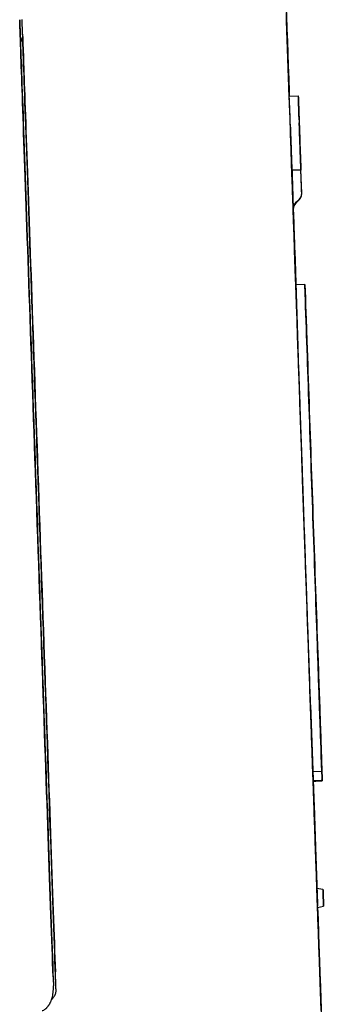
# Model space of a CAD drawing. Header units: millimetres. Extents: x 8 to 738, y 5 to 761.
# Tile 34 of 77: x 186 to 198, y 513 to 554. Entities that reach past the tile are written whole.
import ezdxf

# ---------------------------------------------------------------- set-up
doc = ezdxf.new("R2010")
doc.units = ezdxf.units.MM

msp = doc.modelspace()

# ---------------------------------------------------------------- linework, layer by layer
at = {"color": 7, "linetype": 'Continuous', "lineweight": 30}
for p, q in [((196.956, 551.219), (194.239, 629.024)), ((196.946, 551.218), (197.321, 551.225)), ((196.991, 549.92), (196.991, 549.92)), ((196.994, 549.848), (196.994, 549.85)), ((196.999, 549.705), (197.01, 549.39)), ((197.379, 549.58), (197.385, 549.403)), ((197.046, 548.358), (197.092, 547.039)), ((197.053, 548.149), (197.428, 548.156)), ((197.053, 548.149), (197.11, 546.518)), ((197.462, 547.175), (197.428, 548.156)), ((197.463, 547.161), (197.429, 548.141)), ((197.069, 547.707), (197.068, 547.707)), ((197.127, 546.044), (197.076, 547.485)), ((197.462, 547.175), (197.458, 547.3)), ((197.463, 547.161), (197.459, 547.286)), ((197.107, 546.617), (197.11, 546.518)), ((197.11, 546.52), (197.111, 546.505)), ((197.128, 546.027), (197.111, 546.509)), ((197.23, 543.369), (197.118, 546.594)), ((197.124, 546.132), (197.176, 544.629)), ((197.125, 546.111), (197.177, 544.611)), ((197.162, 545.043), (197.161, 545.043)), ((197.163, 545.021), (197.163, 545.021)), ((197.169, 544.828), (197.171, 544.765)), ((197.17, 544.804), (197.173, 544.741)), ((197.211, 543.634), (197.17, 544.791)), ((197.171, 544.765), (197.309, 540.813)), ((197.171, 544.765), (197.171, 544.765)), ((197.212, 543.614), (197.172, 544.769)), ((197.173, 544.741), (197.22, 543.369)), ((197.595, 543.382), (197.22, 543.369)), ((197.618, 542.71), (197.595, 543.382)), ((197.596, 543.36), (197.596, 543.36)), ((197.619, 542.689), (197.596, 543.36)), ((197.309, 540.813), (197.271, 541.906)), ((197.282, 541.592), (197.281, 541.63)), ((197.282, 541.592), (197.282, 541.592)), ((197.282, 541.592), (197.282, 541.592)), ((197.282, 541.592), (197.282, 541.592)), ((197.668, 541.299), (197.669, 541.25)), ((197.668, 541.293), (197.67, 541.244)), ((197.831, 525.883), (197.967, 521.991)), ((197.869, 524.794), (197.831, 525.883)), ((198.303, 523.112), (198.279, 523.798)), ((198.279, 523.784), (198.28, 523.778)), ((198.304, 523.091), (198.28, 523.778)), ((198.303, 523.112), (197.928, 523.099)), ((197.928, 523.096), (197.928, 523.099)), ((197.969, 521.915), (197.928, 523.096)), ((198.304, 523.091), (198.304, 523.091)), ((198.025, 520.322), (197.941, 522.72)), ((197.941, 522.719), (197.941, 522.719)), ((197.941, 522.719), (197.941, 522.719)), ((198.007, 520.845), (197.941, 522.719)), ((197.942, 522.712), (197.968, 521.968)), ((197.97, 521.893), (197.942, 522.712)), ((197.942, 522.712), (197.942, 522.712)), ((198.025, 520.314), (197.942, 522.711)), ((198.108, 518.237), (197.952, 522.712)), ((198.316, 522.732), (198.316, 522.732)), ((198.316, 522.725), (198.316, 522.725)), ((197.967, 521.991), (197.966, 521.991)), ((197.967, 521.991), (197.968, 521.943)), ((197.967, 521.981), (198.012, 520.693)), ((197.968, 521.968), (197.969, 521.92)), ((197.968, 521.962), (198.013, 520.672)), ((197.976, 521.723), (197.976, 521.723)), ((197.977, 521.713), (198.007, 520.84)), ((197.977, 521.701), (197.977, 521.701)), ((198.061, 519.282), (197.993, 521.248)), ((197.993, 521.238), (198.025, 520.325)), ((198.062, 519.263), (197.993, 521.232)), ((197.994, 521.223), (198.026, 520.311)), ((198.025, 520.322), (198.025, 520.325)), ((198.025, 520.325), (198.025, 520.325)), ((198.025, 520.322), (198.025, 520.322)), ((198.025, 520.314), (198.026, 520.311)), ((198.025, 520.314), (198.025, 520.314)), ((198.025, 520.311), (198.026, 520.311)), ((198.069, 519.064), (198.069, 519.064)), ((198.07, 519.044), (198.07, 519.044)), ((198.349, 518.203), (198.098, 518.238)), ((198.125, 517.458), (198.373, 517.511)), ((198.404, 509.764), (198.135, 517.46)), ((187.237, 514.066), (187.212, 514.775)), ((187.119, 514.573), (187.132, 514.189)), ((187.238, 514.047), (187.237, 514.03))]:
    msp.add_line(p, q, dxfattribs=at)
at = {"color": 7, "linetype": 'Continuous', "lineweight": 30, "flags": 128}
for points in [[(187.237, 514.066), (187.227, 514.34), (187.217, 514.627), (187.207, 514.926), (187.196, 515.237), (187.184, 515.561), (187.173, 515.897), (187.161, 516.244), (187.148, 516.603), (187.135, 516.973), (187.122, 517.354), (187.108, 517.746), (187.094, 518.148), (187.08, 518.56), (187.065, 518.983), (187.05, 519.414), (187.034, 519.856), (187.019, 520.306), (187.003, 520.765), (186.986, 521.232), (186.97, 521.707), (186.953, 522.19), (186.936, 522.68), (186.918, 523.178), (186.901, 523.682), (186.883, 524.192), (186.865, 524.709), (186.847, 525.231), (186.828, 525.758), (186.81, 526.291), (186.791, 526.828), (186.772, 527.369), (186.753, 527.914), (186.734, 528.463), (186.715, 529.014), (186.695, 529.568), (186.676, 530.125), (186.656, 530.684), (186.637, 531.244), (186.617, 531.805), (186.597, 532.367), (186.578, 532.929), (186.558, 533.492), (186.539, 534.054), (186.519, 534.615), (186.499, 535.176), (186.48, 535.734), (186.46, 536.291), (186.441, 536.845), (186.422, 537.397), (186.403, 537.946), (186.384, 538.491), (186.365, 539.033), (186.346, 539.57), (186.327, 540.103), (186.309, 540.631), (186.291, 541.153), (186.273, 541.67), (186.255, 542.181), (186.237, 542.686), (186.22, 543.184), (186.203, 543.675), (186.186, 544.158), (186.169, 544.634), (186.153, 545.102), (186.137, 545.562), (186.121, 546.012), (186.106, 546.454), (186.091, 546.887), (186.076, 547.31), (186.061, 547.723), (186.047, 548.126), (186.034, 548.518), (186.02, 548.9), (186.007, 549.271), (185.995, 549.631), (185.983, 549.979), (185.971, 550.316), (185.959, 550.64), (185.949, 550.953), (185.938, 551.253), (185.928, 551.541), (185.918, 551.815), (185.909, 552.077), (185.901, 552.326), (185.892, 552.561), (185.885, 552.783), (185.877, 552.991), (185.871, 553.186), (185.864, 553.367), (185.859, 553.533), (185.853, 553.686), (185.848, 553.824), (185.844, 553.948), (185.84, 554.057), (185.837, 554.152), (185.834, 554.233), (185.832, 554.298), (185.83, 554.349), (185.829, 554.386), (185.828, 554.408)], [(198.274, 513.191), (198.26, 513.577), (198.247, 513.971), (198.232, 514.375), (198.218, 514.786), (198.203, 515.206), (198.189, 515.633), (198.173, 516.069), (198.158, 516.512), (198.142, 516.963), (198.126, 517.42), (198.11, 517.885), (198.093, 518.357), (198.077, 518.835), (198.06, 519.319), (198.043, 519.81), (198.025, 520.307), (198.008, 520.81), (197.99, 521.318), (197.972, 521.831), (197.954, 522.349), (197.936, 522.873), (197.917, 523.4), (197.899, 523.933), (197.88, 524.469), (197.861, 525.009), (197.842, 525.554), (197.823, 526.101), (197.804, 526.652), (197.784, 527.205), (197.765, 527.761), (197.745, 528.32), (197.726, 528.881), (197.706, 529.444), (197.686, 530.009), (197.667, 530.575), (197.647, 531.142), (197.627, 531.71), (197.607, 532.279), (197.587, 532.849), (197.567, 533.419), (197.547, 533.988), (197.528, 534.558), (197.508, 535.126), (197.488, 535.695), (197.468, 536.261), (197.448, 536.827), (197.429, 537.391), (197.409, 537.954), (197.389, 538.514), (197.37, 539.072), (197.351, 539.628), (197.331, 540.18), (197.312, 540.73), (197.293, 541.277), (197.274, 541.82), (197.255, 542.359), (197.237, 542.894), (197.218, 543.425), (197.2, 543.952), (197.181, 544.473), (197.163, 544.99), (197.145, 545.502), (197.128, 546.009), (197.11, 546.509), (197.093, 547.004), (197.076, 547.493), (197.059, 547.976), (197.042, 548.453), (197.026, 548.922), (197.01, 549.385), (196.994, 549.841), (196.978, 550.289), (196.963, 550.73), (196.948, 551.163), (196.933, 551.588), (196.918, 552.006), (196.904, 552.415), (196.89, 552.815), (196.876, 553.207), (196.863, 553.591), (196.85, 553.965), (196.837, 554.33), (196.825, 554.686)], [(196.946, 551.217), (196.935, 551.559), (196.92, 551.977), (196.906, 552.386), (196.892, 552.788), (196.878, 553.18), (196.864, 553.564), (196.851, 553.939), (196.839, 554.305), (196.826, 554.662)], [(198.275, 513.164), (198.257, 513.673), (198.239, 514.195), (198.22, 514.73), (198.201, 515.278), (198.181, 515.839), (198.161, 516.411), (198.141, 516.995), (198.12, 517.59), (198.099, 518.196), (198.077, 518.813), (198.056, 519.439), (198.033, 520.075), (198.011, 520.72), (197.988, 521.374), (197.965, 522.035), (197.942, 522.705), (197.918, 523.382), (197.894, 524.065), (197.87, 524.755), (197.846, 525.451), (197.821, 526.153), (197.796, 526.859), (197.772, 527.569), (197.747, 528.284), (197.722, 529.002), (197.696, 529.723), (197.671, 530.447), (197.646, 531.172), (197.62, 531.899), (197.595, 532.627), (197.57, 533.355), (197.544, 534.084), (197.519, 534.812), (197.493, 535.539), (197.468, 536.264), (197.443, 536.987), (197.418, 537.708), (197.393, 538.426), (197.368, 539.141), (197.343, 539.851), (197.318, 540.557), (197.294, 541.258), (197.269, 541.953), (197.245, 542.643), (197.221, 543.326), (197.198, 544.003), (197.174, 544.672), (197.151, 545.333), (197.129, 545.986), (197.106, 546.631), (197.084, 547.266), (197.062, 547.892), (197.041, 548.508), (197.019, 549.113), (196.999, 549.708), (196.978, 550.291), (196.958, 550.863), (196.939, 551.423), (196.92, 551.97), (196.901, 552.505), (196.883, 553.026), (196.865, 553.534), (196.848, 554.028), (196.831, 554.508)], [(196.832, 554.482), (196.849, 554.001), (196.867, 553.506), (196.884, 552.997), (196.903, 552.475), (196.921, 551.94), (196.94, 551.392), (196.946, 551.217)], [(185.761, 553.461), (185.757, 553.584), (185.752, 553.731), (185.747, 553.863), (185.743, 553.98), (185.739, 554.083), (185.736, 554.172), (185.734, 554.246), (185.732, 554.305), (185.73, 554.35), (185.729, 554.38), (185.728, 554.395), (185.728, 554.397)], [(185.728, 554.397), (185.728, 554.395), (185.729, 554.381), (185.73, 554.352), (185.731, 554.308), (185.734, 554.25), (185.736, 554.177), (185.739, 554.089), (185.743, 553.986), (185.747, 553.87), (185.751, 553.739), (185.756, 553.593), (185.762, 553.433), (185.768, 553.26), (185.775, 553.072), (185.782, 552.87), (185.789, 552.655), (185.797, 552.426), (185.806, 552.184), (185.814, 551.928), (185.824, 551.66), (185.834, 551.378), (185.844, 551.084), (185.855, 550.778), (185.866, 550.459), (185.877, 550.128), (185.889, 549.785), (185.902, 549.431), (185.914, 549.065), (185.928, 548.689), (185.941, 548.301), (185.955, 547.903), (185.969, 547.495), (185.984, 547.076), (185.999, 546.648), (186.014, 546.211), (186.03, 545.764), (186.046, 545.308), (186.062, 544.844), (186.078, 544.372), (186.095, 543.892), (186.112, 543.405), (186.129, 542.91), (186.147, 542.408), (186.165, 541.9), (186.183, 541.386), (186.201, 540.866), (186.219, 540.34), (186.238, 539.81), (186.256, 539.274), (186.275, 538.735), (186.294, 538.191), (186.313, 537.644), (186.332, 537.093), (186.352, 536.54), (186.371, 535.984), (186.391, 535.426), (186.41, 534.866), (186.43, 534.305), (186.449, 533.744), (186.469, 533.181), (186.489, 532.619), (186.508, 532.056), (186.528, 531.494), (186.547, 530.934), (186.567, 530.374), (186.586, 529.817), (186.606, 529.261), (186.625, 528.708), (186.644, 528.158), (186.663, 527.612), (186.682, 527.069), (186.701, 526.53), (186.72, 525.995), (186.738, 525.465), (186.757, 524.941), (186.775, 524.422), (186.793, 523.908), (186.811, 523.401), (186.828, 522.901), (186.845, 522.407), (186.862, 521.921), (186.879, 521.442), (186.895, 520.972), (186.912, 520.509), (186.927, 520.055), (186.943, 519.61), (186.958, 519.174), (186.973, 518.747), (186.988, 518.331), (187.002, 517.924), (187.016, 517.528), (187.029, 517.142), (187.042, 516.767), (187.055, 516.403), (187.067, 516.051), (187.079, 515.71), (187.091, 515.381), (187.102, 515.065), (187.112, 514.76), (187.123, 514.468), (187.132, 514.189)], [(187.119, 514.573), (187.109, 514.853), (187.099, 515.145), (187.088, 515.449), (187.077, 515.766), (187.066, 516.094), (187.054, 516.434), (187.042, 516.785), (187.029, 517.148), (187.016, 517.521), (187.003, 517.905), (186.989, 518.299), (186.975, 518.704), (186.96, 519.118), (186.945, 519.542), (186.93, 519.975), (186.915, 520.417), (186.899, 520.868), (186.883, 521.327), (186.867, 521.794), (186.85, 522.269), (186.833, 522.751), (186.816, 523.24), (186.799, 523.736), (186.781, 524.239), (186.764, 524.747), (186.746, 525.261), (186.727, 525.78), (186.709, 526.304), (186.691, 526.833), (186.672, 527.366), (186.653, 527.903), (186.634, 528.443), (186.615, 528.987), (186.596, 529.533), (186.577, 530.081), (186.558, 530.632), (186.539, 531.184), (186.519, 531.737), (186.5, 532.291), (186.481, 532.846), (186.461, 533.401), (186.442, 533.955), (186.423, 534.509), (186.403, 535.061), (186.384, 535.613), (186.365, 536.162), (186.346, 536.709), (186.327, 537.253), (186.308, 537.795), (186.289, 538.333), (186.27, 538.868), (186.252, 539.398), (186.234, 539.924), (186.215, 540.445), (186.197, 540.961), (186.18, 541.471), (186.162, 541.976), (186.145, 542.474), (186.127, 542.966), (186.11, 543.45), (186.094, 543.928), (186.077, 544.398), (186.061, 544.86), (186.045, 545.314), (186.03, 545.759), (186.015, 546.196), (186, 546.623), (185.985, 547.041), (185.971, 547.449), (185.957, 547.847), (185.943, 548.235), (185.93, 548.612), (185.917, 548.979), (185.905, 549.334), (185.893, 549.678), (185.881, 550.011), (185.87, 550.332), (185.859, 550.64), (185.849, 550.937), (185.839, 551.221), (185.83, 551.493), (185.821, 551.752), (185.812, 551.997), (185.804, 552.23), (185.796, 552.449), (185.789, 552.655), (185.782, 552.847), (185.776, 553.026), (185.77, 553.191), (185.765, 553.341), (185.76, 553.478), (185.756, 553.6), (185.752, 553.709), (185.749, 553.802), (185.746, 553.882), (185.744, 553.947), (185.742, 553.997), (185.741, 554.033), (185.74, 554.055), (185.74, 554.062)], [(185.74, 554.062), (185.74, 554.054), (185.741, 554.032), (185.742, 553.995), (185.744, 553.944), (185.747, 553.878), (185.749, 553.798), (185.753, 553.703), (185.756, 553.594), (185.761, 553.471), (185.761, 553.461)], [(185.85, 553.793), (185.85, 553.786), (185.851, 553.765), (185.852, 553.729), (185.853, 553.679), (185.856, 553.615), (185.858, 553.536), (185.862, 553.443), (185.865, 553.336), (185.87, 553.215), (185.874, 553.08), (185.88, 552.931), (185.885, 552.768), (185.891, 552.591), (185.898, 552.401), (185.905, 552.197), (185.913, 551.98), (185.921, 551.75), (185.929, 551.506), (185.938, 551.25), (185.948, 550.981), (185.957, 550.7), (185.968, 550.407), (185.978, 550.101), (185.989, 549.783), (186.001, 549.454), (186.013, 549.114), (186.025, 548.762), (186.038, 548.399), (186.051, 548.026), (186.064, 547.642), (186.078, 547.248), (186.092, 546.844), (186.106, 546.431), (186.121, 546.008), (186.136, 545.576), (186.152, 545.135), (186.167, 544.686), (186.183, 544.229), (186.2, 543.764), (186.216, 543.292), (186.233, 542.812), (186.25, 542.326), (186.267, 541.833), (186.284, 541.334), (186.302, 540.829), (186.32, 540.318), (186.338, 539.803), (186.356, 539.283), (186.374, 538.758), (186.393, 538.23), (186.411, 537.697), (186.43, 537.162), (186.449, 536.623), (186.468, 536.082), (186.487, 535.539), (186.506, 534.994), (186.525, 534.448), (186.544, 533.901), (186.563, 533.353), (186.582, 532.804), (186.601, 532.256), (186.62, 531.708), (186.64, 531.161), (186.659, 530.616), (186.678, 530.072), (186.697, 529.53), (186.715, 528.99), (186.734, 528.453), (186.753, 527.919), (186.771, 527.389), (186.79, 526.863), (186.808, 526.34), (186.826, 525.823), (186.844, 525.31), (186.862, 524.802), (186.879, 524.301), (186.896, 523.805), (186.914, 523.315), (186.93, 522.832), (186.947, 522.357), (186.963, 521.888), (186.98, 521.427), (186.995, 520.974), (187.011, 520.53), (187.026, 520.094), (187.041, 519.667), (187.056, 519.249), (187.07, 518.841), (187.084, 518.442), (187.097, 518.053), (187.111, 517.675), (187.123, 517.307), (187.136, 516.951), (187.148, 516.605), (187.16, 516.27), (187.171, 515.947), (187.182, 515.636), (187.192, 515.337), (187.202, 515.05), (187.212, 514.775)], [(197.321, 551.225), (197.322, 551.191), (197.324, 551.152), (197.325, 551.105), (197.327, 551.053), (197.329, 550.994), (197.331, 550.929), (197.334, 550.857), (197.337, 550.779), (197.34, 550.695), (197.343, 550.605), (197.346, 550.508), (197.35, 550.406), (197.353, 550.297), (197.358, 550.182), (197.362, 550.061), (197.366, 549.934), (197.371, 549.801), (197.376, 549.662), (197.381, 549.518), (197.386, 549.367), (197.391, 549.211), (197.397, 549.049), (197.403, 548.882), (197.409, 548.708), (197.415, 548.53), (197.422, 548.346), (197.428, 548.156)], [(197.321, 551.223), (197.322, 551.189), (197.324, 551.148), (197.325, 551.102), (197.327, 551.049), (197.329, 550.989), (197.332, 550.923), (197.334, 550.851), (197.337, 550.773), (197.34, 550.688), (197.343, 550.598), (197.347, 550.501), (197.35, 550.397), (197.354, 550.288), (197.358, 550.173), (197.362, 550.051), (197.367, 549.924), (197.371, 549.791), (197.376, 549.651), (197.381, 549.506), (197.387, 549.355), (197.392, 549.199), (197.398, 549.036), (197.404, 548.868), (197.41, 548.695), (197.416, 548.516), (197.422, 548.331), (197.429, 548.141)], [(196.994, 549.85), (196.993, 549.876), (196.992, 549.897), (196.992, 549.911), (196.991, 549.918), (196.991, 549.92), (196.992, 549.914), (196.992, 549.902), (196.993, 549.884), (196.993, 549.86), (196.995, 549.829), (196.996, 549.793), (196.997, 549.751), (196.999, 549.705)], [(197.384, 549.41), (197.381, 549.502), (197.378, 549.588), (197.375, 549.667), (197.373, 549.74), (197.371, 549.807), (197.369, 549.867), (197.367, 549.92), (197.365, 549.966), (197.364, 550.006), (197.363, 550.039), (197.362, 550.066), (197.361, 550.086), (197.36, 550.099), (197.36, 550.105), (197.36, 550.106)], [(197.36, 550.106), (197.36, 550.105), (197.361, 550.098), (197.361, 550.085), (197.362, 550.064), (197.363, 550.037), (197.364, 550.003), (197.365, 549.963), (197.367, 549.916), (197.369, 549.862), (197.371, 549.802), (197.373, 549.735), (197.376, 549.662), (197.379, 549.582), (197.382, 549.495), (197.385, 549.403)], [(197.053, 548.149), (197.046, 548.345), (197.04, 548.537), (197.033, 548.722), (197.027, 548.901), (197.021, 549.074), (197.015, 549.241), (197.009, 549.402), (197.004, 549.557), (196.999, 549.706), (196.994, 549.848)], [(197.382, 549.48), (197.381, 549.512), (197.38, 549.539), (197.379, 549.56), (197.379, 549.577), (197.378, 549.588), (197.378, 549.594), (197.378, 549.595)], [(197.383, 549.469), (197.381, 549.501), (197.381, 549.528), (197.38, 549.55), (197.379, 549.567), (197.379, 549.578), (197.379, 549.584), (197.379, 549.585)], [(197.379, 549.585), (197.379, 549.585), (197.379, 549.58)], [(197.01, 549.39), (197.012, 549.338), (197.014, 549.281), (197.016, 549.221), (197.018, 549.157), (197.02, 549.091), (197.023, 549.022), (197.025, 548.952), (197.028, 548.881), (197.03, 548.81), (197.033, 548.739), (197.035, 548.67), (197.037, 548.602), (197.04, 548.536), (197.042, 548.473), (197.044, 548.414), (197.046, 548.358)], [(197.405, 548.821), (197.402, 548.909), (197.399, 548.996), (197.396, 549.081), (197.393, 549.164), (197.39, 549.245), (197.387, 549.325), (197.385, 549.403), (197.382, 549.48)], [(197.406, 548.809), (197.403, 548.897), (197.4, 548.984), (197.397, 549.069), (197.394, 549.152), (197.391, 549.234), (197.388, 549.314), (197.385, 549.392), (197.383, 549.469)], [(197.458, 547.3), (197.455, 547.389), (197.452, 547.479), (197.449, 547.571), (197.445, 547.664), (197.442, 547.757), (197.439, 547.849), (197.436, 547.941), (197.433, 548.032), (197.429, 548.121), (197.426, 548.208), (197.423, 548.293), (197.421, 548.374), (197.418, 548.451), (197.415, 548.525), (197.413, 548.595), (197.411, 548.659), (197.409, 548.719), (197.407, 548.773), (197.405, 548.821)], [(197.459, 547.286), (197.456, 547.375), (197.453, 547.466), (197.449, 547.558), (197.446, 547.65), (197.443, 547.743), (197.44, 547.836), (197.436, 547.928), (197.433, 548.019), (197.43, 548.108), (197.427, 548.195), (197.424, 548.279), (197.421, 548.36), (197.419, 548.438), (197.416, 548.512), (197.414, 548.581), (197.411, 548.646), (197.409, 548.706), (197.407, 548.76), (197.406, 548.809)], [(197.076, 547.485), (197.075, 547.533), (197.073, 547.575), (197.072, 547.612), (197.071, 547.643), (197.07, 547.669), (197.069, 547.688), (197.069, 547.701), (197.069, 547.707), (197.069, 547.706), (197.069, 547.699), (197.069, 547.685), (197.07, 547.665), (197.071, 547.639), (197.072, 547.607), (197.073, 547.569), (197.075, 547.525)], [(197.075, 547.525), (197.077, 547.465), (197.079, 547.403), (197.081, 547.342), (197.084, 547.28), (197.086, 547.218), (197.088, 547.156), (197.09, 547.093), (197.092, 547.03)], [(197.092, 547.039), (197.094, 546.985), (197.096, 546.927), (197.098, 546.866), (197.1, 546.803), (197.103, 546.737), (197.105, 546.669), (197.107, 546.6), (197.11, 546.531), (197.112, 546.462), (197.115, 546.394), (197.117, 546.326), (197.119, 546.261), (197.121, 546.198), (197.123, 546.138), (197.125, 546.082), (197.127, 546.029), (197.129, 545.981), (197.13, 545.937), (197.132, 545.899), (197.133, 545.866), (197.134, 545.839), (197.135, 545.818), (197.135, 545.803), (197.135, 545.794), (197.136, 545.792), (197.135, 545.796), (197.135, 545.806), (197.134, 545.823), (197.134, 545.846), (197.133, 545.875), (197.131, 545.909), (197.13, 545.949), (197.128, 545.994), (197.127, 546.044)], [(197.092, 547.03), (197.094, 546.981), (197.096, 546.927), (197.098, 546.87), (197.1, 546.81), (197.102, 546.748), (197.104, 546.684), (197.107, 546.618), (197.109, 546.552), (197.111, 546.487), (197.113, 546.422), (197.116, 546.358), (197.118, 546.297), (197.12, 546.238), (197.122, 546.183), (197.124, 546.132)], [(197.22, 543.369), (197.22, 543.385), (197.215, 543.512), (197.211, 543.641), (197.206, 543.774), (197.201, 543.91), (197.196, 544.047), (197.192, 544.187), (197.187, 544.329), (197.182, 544.473), (197.177, 544.618), (197.171, 544.764), (197.166, 544.91), (197.161, 545.057), (197.156, 545.204), (197.151, 545.351), (197.146, 545.498), (197.141, 545.643), (197.136, 545.788), (197.131, 545.931), (197.126, 546.073), (197.121, 546.212), (197.116, 546.35), (197.111, 546.485), (197.107, 546.617)], [(197.22, 543.369), (197.22, 543.372), (197.216, 543.499), (197.211, 543.628), (197.207, 543.761), (197.202, 543.897), (197.197, 544.035), (197.192, 544.175), (197.187, 544.317), (197.182, 544.46), (197.177, 544.605), (197.172, 544.751), (197.167, 544.898), (197.162, 545.045), (197.157, 545.192), (197.152, 545.339), (197.146, 545.485), (197.141, 545.631), (197.136, 545.776), (197.131, 545.919), (197.126, 546.06), (197.122, 546.2), (197.117, 546.337), (197.112, 546.472), (197.11, 546.53)], [(197.11, 546.529), (197.112, 546.462), (197.117, 546.322), (197.122, 546.181), (197.127, 546.038), (197.132, 545.894), (197.137, 545.748), (197.142, 545.603), (197.147, 545.457), (197.153, 545.31), (197.158, 545.164), (197.163, 545.019), (197.168, 544.874), (197.173, 544.731), (197.178, 544.589), (197.183, 544.448), (197.187, 544.31), (197.192, 544.174), (197.197, 544.041), (197.201, 543.91), (197.206, 543.783), (197.21, 543.659), (197.214, 543.538), (197.218, 543.422), (197.22, 543.369)], [(197.22, 543.369), (197.22, 543.378), (197.217, 543.463), (197.214, 543.553), (197.211, 543.647), (197.207, 543.745), (197.204, 543.847), (197.2, 543.954), (197.196, 544.063), (197.192, 544.176), (197.188, 544.293), (197.184, 544.411), (197.18, 544.533), (197.175, 544.656), (197.171, 544.781), (197.167, 544.908), (197.162, 545.036), (197.158, 545.165), (197.153, 545.295), (197.149, 545.425), (197.144, 545.555), (197.139, 545.684), (197.135, 545.813), (197.13, 545.941), (197.126, 546.068), (197.122, 546.194), (197.117, 546.317), (197.113, 546.438), (197.11, 546.528)], [(197.22, 543.369), (197.22, 543.383), (197.217, 543.468), (197.214, 543.557), (197.21, 543.652), (197.207, 543.75), (197.203, 543.853), (197.2, 543.959), (197.196, 544.069), (197.192, 544.182), (197.188, 544.298), (197.184, 544.417), (197.179, 544.538), (197.175, 544.662), (197.171, 544.787), (197.166, 544.914), (197.162, 545.042), (197.157, 545.171), (197.153, 545.301), (197.148, 545.431), (197.144, 545.561), (197.139, 545.69), (197.135, 545.819), (197.13, 545.947), (197.126, 546.074), (197.121, 546.199), (197.117, 546.323), (197.113, 546.444), (197.11, 546.524)], [(197.11, 546.524), (197.112, 546.468), (197.117, 546.329), (197.122, 546.187), (197.127, 546.045), (197.132, 545.9), (197.137, 545.755), (197.142, 545.61), (197.147, 545.463), (197.152, 545.317), (197.157, 545.171), (197.162, 545.026), (197.167, 544.881), (197.172, 544.738), (197.177, 544.596), (197.182, 544.455), (197.187, 544.317), (197.192, 544.181), (197.197, 544.047), (197.201, 543.917), (197.206, 543.789), (197.21, 543.665), (197.214, 543.544), (197.218, 543.428), (197.22, 543.369)], [(197.111, 546.511), (197.112, 546.466), (197.115, 546.401), (197.117, 546.338), (197.119, 546.276), (197.121, 546.218), (197.123, 546.163), (197.125, 546.111)], [(197.111, 546.507), (197.13, 545.95), (197.153, 545.297), (197.176, 544.635), (197.2, 543.965), (197.221, 543.369)], [(197.221, 543.369), (197.22, 543.388), (197.201, 543.915), (197.183, 544.437), (197.165, 544.954), (197.147, 545.467), (197.13, 545.973), (197.112, 546.475), (197.111, 546.507)], [(197.111, 546.507), (197.113, 546.447), (197.115, 546.379), (197.118, 546.312), (197.12, 546.246), (197.122, 546.183), (197.124, 546.123), (197.126, 546.067), (197.128, 546.014), (197.13, 545.966), (197.131, 545.922), (197.133, 545.884), (197.134, 545.851), (197.135, 545.823), (197.135, 545.802), (197.136, 545.787), (197.136, 545.778), (197.136, 545.776), (197.136, 545.78), (197.136, 545.791), (197.135, 545.807), (197.134, 545.83), (197.133, 545.859), (197.132, 545.893), (197.131, 545.933), (197.129, 545.978), (197.128, 546.027)], [(197.17, 544.791), (197.169, 544.842), (197.167, 544.888), (197.166, 544.929), (197.164, 544.964), (197.163, 544.993), (197.163, 545.015), (197.162, 545.031), (197.162, 545.041), (197.162, 545.043), (197.162, 545.039), (197.162, 545.027), (197.163, 545.01), (197.164, 544.985), (197.165, 544.955), (197.166, 544.918), (197.167, 544.875), (197.169, 544.828)], [(197.172, 544.769), (197.17, 544.82), (197.168, 544.866), (197.167, 544.907), (197.166, 544.942), (197.165, 544.971), (197.164, 544.993), (197.163, 545.009), (197.163, 545.018), (197.163, 545.02), (197.163, 545.016), (197.163, 545.005), (197.164, 544.987), (197.165, 544.962), (197.166, 544.931), (197.167, 544.895), (197.169, 544.852), (197.17, 544.804)], [(197.176, 544.629), (197.178, 544.575), (197.18, 544.518), (197.182, 544.457), (197.184, 544.393), (197.187, 544.327), (197.189, 544.259), (197.191, 544.191), (197.194, 544.122), (197.196, 544.052), (197.199, 543.984), (197.201, 543.917), (197.203, 543.851), (197.205, 543.789), (197.208, 543.729), (197.21, 543.672), (197.211, 543.619), (197.213, 543.571), (197.215, 543.527), (197.216, 543.489), (197.217, 543.456), (197.218, 543.429), (197.219, 543.408), (197.219, 543.393), (197.22, 543.384), (197.22, 543.382), (197.219, 543.386), (197.219, 543.397), (197.219, 543.414), (197.218, 543.436), (197.217, 543.465), (197.216, 543.5), (197.214, 543.54), (197.213, 543.585), (197.211, 543.634)], [(197.177, 544.611), (197.179, 544.557), (197.181, 544.499), (197.183, 544.438), (197.185, 544.375), (197.188, 544.309), (197.19, 544.241), (197.192, 544.172), (197.195, 544.103), (197.197, 544.034), (197.2, 543.966), (197.202, 543.898), (197.204, 543.833), (197.206, 543.77), (197.209, 543.71), (197.21, 543.653), (197.212, 543.601), (197.214, 543.552), (197.216, 543.509), (197.217, 543.47), (197.218, 543.437), (197.219, 543.41), (197.22, 543.389), (197.22, 543.374), (197.22, 543.369)], [(197.22, 543.369), (197.22, 543.377), (197.22, 543.394), (197.219, 543.417), (197.218, 543.445), (197.217, 543.48), (197.215, 543.52), (197.214, 543.564), (197.212, 543.614)], [(197.928, 523.099), (197.918, 523.382), (197.908, 523.668), (197.898, 523.958), (197.888, 524.251), (197.877, 524.548), (197.867, 524.847), (197.856, 525.15), (197.846, 525.456), (197.835, 525.765), (197.824, 526.076), (197.813, 526.39), (197.802, 526.706), (197.791, 527.025), (197.78, 527.347), (197.768, 527.67), (197.757, 527.995), (197.745, 528.323), (197.734, 528.652), (197.722, 528.983), (197.711, 529.315), (197.699, 529.649), (197.687, 529.984), (197.676, 530.321), (197.664, 530.658), (197.652, 530.997), (197.64, 531.336), (197.628, 531.676), (197.616, 532.017), (197.605, 532.358), (197.593, 532.7), (197.581, 533.042), (197.569, 533.384), (197.557, 533.725), (197.545, 534.067), (197.533, 534.409), (197.521, 534.75), (197.509, 535.09), (197.497, 535.43), (197.485, 535.769), (197.474, 536.107), (197.462, 536.445), (197.45, 536.781), (197.438, 537.116), (197.427, 537.449), (197.415, 537.781), (197.404, 538.112), (197.392, 538.44), (197.381, 538.767), (197.369, 539.092), (197.358, 539.415), (197.347, 539.735), (197.336, 540.054), (197.325, 540.369), (197.314, 540.683), (197.303, 540.993), (197.292, 541.301), (197.282, 541.606), (197.271, 541.908), (197.261, 542.207), (197.25, 542.502), (197.24, 542.795), (197.23, 543.083), (197.22, 543.369)], [(197.595, 543.382), (197.605, 543.097), (197.615, 542.808), (197.625, 542.515), (197.635, 542.22), (197.646, 541.921), (197.656, 541.619), (197.667, 541.314), (197.678, 541.006), (197.689, 540.696), (197.7, 540.383), (197.711, 540.067), (197.722, 539.748), (197.733, 539.428), (197.744, 539.105), (197.756, 538.78), (197.767, 538.453), (197.778, 538.125), (197.79, 537.794), (197.802, 537.462), (197.813, 537.129), (197.825, 536.794), (197.837, 536.458), (197.848, 536.121), (197.86, 535.782), (197.872, 535.443), (197.884, 535.103), (197.896, 534.763), (197.908, 534.422), (197.92, 534.08), (197.932, 533.738), (197.943, 533.397), (197.955, 533.055), (197.967, 532.713), (197.979, 532.371), (197.991, 532.03), (198.003, 531.69), (198.015, 531.349), (198.027, 531.01), (198.039, 530.672), (198.05, 530.334), (198.062, 529.998), (198.074, 529.662), (198.086, 529.328), (198.097, 528.996), (198.109, 528.665), (198.12, 528.336), (198.132, 528.008), (198.143, 527.683), (198.154, 527.36), (198.166, 527.038), (198.177, 526.72), (198.188, 526.403), (198.199, 526.089), (198.21, 525.778), (198.22, 525.469), (198.231, 525.163), (198.242, 524.861), (198.252, 524.561), (198.262, 524.264), (198.273, 523.971), (198.283, 523.681), (198.293, 523.395), (198.303, 523.112)], [(197.596, 543.36), (197.606, 543.075), (197.616, 542.785), (197.626, 542.493), (197.637, 542.197), (197.647, 541.898), (197.658, 541.596), (197.667, 541.331)], [(198.279, 523.798), (198.269, 524.07), (198.26, 524.346), (198.25, 524.626), (198.24, 524.909), (198.23, 525.195), (198.22, 525.484), (198.21, 525.777), (198.199, 526.072), (198.189, 526.37), (198.178, 526.671), (198.168, 526.975), (198.157, 527.28), (198.146, 527.589), (198.135, 527.899), (198.125, 528.212), (198.114, 528.526), (198.103, 528.843), (198.091, 529.161), (198.08, 529.481), (198.069, 529.802), (198.058, 530.124), (198.046, 530.448), (198.035, 530.773), (198.024, 531.099), (198.012, 531.426), (198.001, 531.754), (197.989, 532.082), (197.978, 532.411), (197.966, 532.74), (197.955, 533.069), (197.943, 533.399), (197.932, 533.728), (197.92, 534.057), (197.909, 534.386), (197.897, 534.715), (197.886, 535.043), (197.875, 535.37), (197.863, 535.697), (197.852, 536.023), (197.84, 536.347), (197.829, 536.671), (197.818, 536.993), (197.807, 537.314), (197.796, 537.633), (197.784, 537.951), (197.773, 538.267), (197.763, 538.581), (197.752, 538.892), (197.741, 539.202), (197.73, 539.51), (197.719, 539.815), (197.709, 540.118), (197.698, 540.418), (197.688, 540.715), (197.678, 541.009), (197.668, 541.301), (197.657, 541.589), (197.648, 541.874), (197.638, 542.156), (197.628, 542.435), (197.618, 542.71)], [(197.667, 541.331), (197.659, 541.568), (197.649, 541.853), (197.639, 542.135), (197.629, 542.414), (197.619, 542.689)], [(197.859, 525.07), (197.846, 525.429), (197.834, 525.79), (197.821, 526.153), (197.808, 526.519), (197.796, 526.886), (197.783, 527.255), (197.77, 527.626), (197.757, 527.999), (197.744, 528.373), (197.731, 528.749), (197.717, 529.126), (197.704, 529.504), (197.691, 529.884), (197.678, 530.264), (197.664, 530.646), (197.651, 531.028), (197.638, 531.411), (197.624, 531.794), (197.611, 532.178), (197.597, 532.562), (197.584, 532.946), (197.571, 533.331), (197.557, 533.715), (197.544, 534.099), (197.53, 534.484), (197.517, 534.867), (197.503, 535.251), (197.49, 535.634), (197.477, 536.016), (197.463, 536.397), (197.45, 536.777), (197.437, 537.157), (197.424, 537.535), (197.411, 537.912), (197.397, 538.288), (197.384, 538.662), (197.371, 539.035), (197.358, 539.406), (197.345, 539.775), (197.333, 540.143), (197.32, 540.508), (197.307, 540.872), (197.295, 541.233), (197.282, 541.592)], [(198.28, 523.778), (198.27, 524.05), (198.261, 524.326), (198.251, 524.605), (198.241, 524.888), (198.231, 525.174), (198.221, 525.463), (198.211, 525.755), (198.2, 526.05), (198.19, 526.348), (198.18, 526.649), (198.169, 526.952), (198.158, 527.258), (198.148, 527.566), (198.137, 527.876), (198.126, 528.188), (198.115, 528.503), (198.104, 528.819), (198.093, 529.137), (198.081, 529.457), (198.07, 529.778), (198.059, 530.1), (198.048, 530.424), (198.036, 530.749), (198.025, 531.075), (198.014, 531.402), (198.002, 531.729), (197.991, 532.058), (197.979, 532.386), (197.968, 532.715), (197.956, 533.045), (197.945, 533.374), (197.933, 533.703), (197.922, 534.033), (197.91, 534.362), (197.899, 534.69), (197.887, 535.018), (197.876, 535.346), (197.864, 535.673), (197.853, 535.998), (197.842, 536.323), (197.83, 536.647), (197.819, 536.969), (197.808, 537.29), (197.797, 537.609), (197.786, 537.927), (197.775, 538.243), (197.764, 538.557), (197.753, 538.869), (197.742, 539.179), (197.731, 539.487), (197.721, 539.792), (197.71, 540.095), (197.7, 540.395), (197.689, 540.693), (197.679, 540.987), (197.669, 541.279), (197.667, 541.326)], [(197.667, 541.326), (197.668, 541.291), (197.679, 540.983), (197.69, 540.672), (197.701, 540.358), (197.712, 540.042), (197.723, 539.724), (197.734, 539.403), (197.745, 539.08), (197.757, 538.755), (197.768, 538.428), (197.78, 538.099), (197.791, 537.769), (197.803, 537.437), (197.815, 537.103), (197.826, 536.768), (197.838, 536.432), (197.85, 536.095), (197.862, 535.756), (197.873, 535.417), (197.885, 535.077), (197.897, 534.736), (197.909, 534.395), (197.921, 534.054), (197.933, 533.712), (197.945, 533.37), (197.957, 533.028), (197.969, 532.687), (197.981, 532.345), (197.993, 532.004), (198.004, 531.663), (198.016, 531.323), (198.028, 530.984), (198.04, 530.646), (198.052, 530.308), (198.064, 529.972), (198.075, 529.637), (198.087, 529.303), (198.098, 528.97), (198.11, 528.64), (198.122, 528.311), (198.133, 527.983), (198.144, 527.658), (198.156, 527.335), (198.167, 527.014), (198.178, 526.695), (198.189, 526.379), (198.2, 526.065), (198.211, 525.754), (198.222, 525.446), (198.232, 525.14), (198.243, 524.837), (198.253, 524.538), (198.264, 524.242), (198.274, 523.949), (198.284, 523.659), (198.294, 523.373), (198.304, 523.091)], [(197.695, 540.532), (197.694, 540.536), (197.694, 540.546), (197.693, 540.564), (197.693, 540.588), (197.691, 540.62), (197.69, 540.658), (197.689, 540.703), (197.687, 540.755), (197.685, 540.814), (197.682, 540.879), (197.68, 540.95), (197.677, 541.028), (197.674, 541.112), (197.671, 541.203), (197.668, 541.299)], [(197.695, 540.53), (197.695, 540.533), (197.694, 540.544), (197.694, 540.561), (197.693, 540.585), (197.692, 540.616), (197.69, 540.654), (197.689, 540.699), (197.687, 540.751), (197.685, 540.809), (197.683, 540.874), (197.68, 540.945), (197.677, 541.023), (197.675, 541.107), (197.671, 541.197), (197.668, 541.293)], [(197.669, 541.25), (197.673, 541.152), (197.676, 541.061), (197.679, 540.976), (197.682, 540.897), (197.684, 540.825), (197.687, 540.759), (197.689, 540.7), (197.69, 540.648), (197.692, 540.602), (197.693, 540.564), (197.695, 540.532), (197.695, 540.507), (197.696, 540.489), (197.696, 540.479), (197.697, 540.475)], [(197.67, 541.244), (197.673, 541.146), (197.676, 541.055), (197.679, 540.971), (197.682, 540.892), (197.685, 540.82), (197.687, 540.755), (197.689, 540.696), (197.691, 540.644), (197.692, 540.598), (197.694, 540.56), (197.695, 540.529), (197.696, 540.504), (197.696, 540.487), (197.697, 540.476), (197.697, 540.473)], [(198.316, 522.725), (198.31, 522.9), (198.304, 523.076), (198.298, 523.253), (198.292, 523.431), (198.286, 523.609), (198.279, 523.788), (198.273, 523.966), (198.267, 524.145), (198.261, 524.323), (198.254, 524.501), (198.248, 524.677), (198.242, 524.853), (198.236, 525.028), (198.23, 525.2), (198.224, 525.372), (198.218, 525.541), (198.212, 525.708), (198.207, 525.872), (198.201, 526.034), (198.195, 526.193), (198.19, 526.35), (198.185, 526.502), (198.179, 526.652), (198.174, 526.798), (198.169, 526.94), (198.164, 527.078), (198.16, 527.212), (198.155, 527.341), (198.151, 527.466), (198.147, 527.587), (198.143, 527.702), (198.139, 527.813), (198.135, 527.918), (198.132, 528.018), (198.128, 528.113), (198.125, 528.202), (198.122, 528.286), (198.12, 528.363), (198.117, 528.435), (198.115, 528.501), (198.113, 528.561), (198.111, 528.615), (198.109, 528.663), (198.108, 528.705), (198.106, 528.74), (198.105, 528.769), (198.105, 528.792), (198.104, 528.808), (198.104, 528.818), (198.104, 528.821)], [(198.104, 528.821), (198.104, 528.818), (198.104, 528.808), (198.104, 528.792), (198.105, 528.77), (198.106, 528.741), (198.107, 528.706), (198.109, 528.665), (198.111, 528.617), (198.112, 528.564), (198.115, 528.504), (198.117, 528.438), (198.119, 528.366), (198.122, 528.289), (198.125, 528.205), (198.128, 528.116), (198.131, 528.022), (198.135, 527.922), (198.139, 527.817), (198.142, 527.707), (198.146, 527.591), (198.151, 527.471), (198.155, 527.346), (198.159, 527.217), (198.164, 527.083), (198.169, 526.946), (198.174, 526.804), (198.179, 526.658), (198.184, 526.509), (198.19, 526.356), (198.195, 526.2), (198.201, 526.041), (198.206, 525.879), (198.212, 525.714), (198.218, 525.548), (198.224, 525.378), (198.23, 525.207), (198.236, 525.035), (198.242, 524.86), (198.248, 524.685), (198.254, 524.508), (198.26, 524.33), (198.266, 524.152), (198.273, 523.974), (198.279, 523.795), (198.285, 523.616), (198.291, 523.438), (198.298, 523.26), (198.304, 523.083), (198.31, 522.907), (198.316, 522.732)], [(198.316, 522.732), (198.31, 522.905), (198.304, 523.079), (198.298, 523.254), (198.292, 523.43), (198.286, 523.607), (198.279, 523.784), (198.273, 523.961), (198.267, 524.138), (198.261, 524.314), (198.255, 524.49), (198.249, 524.665), (198.242, 524.839), (198.236, 525.011), (198.23, 525.183), (198.225, 525.352), (198.219, 525.52), (198.213, 525.685), (198.207, 525.848), (198.202, 526.008), (198.196, 526.166), (198.191, 526.32), (198.185, 526.472), (198.18, 526.62), (198.175, 526.764), (198.17, 526.905), (198.166, 527.041), (198.161, 527.174), (198.156, 527.302), (198.152, 527.426), (198.148, 527.545), (198.144, 527.659), (198.14, 527.768), (198.137, 527.873), (198.133, 527.972), (198.13, 528.065), (198.127, 528.154), (198.124, 528.236), (198.121, 528.313), (198.119, 528.384), (198.116, 528.45), (198.114, 528.509), (198.113, 528.562), (198.111, 528.609), (198.109, 528.65), (198.108, 528.685), (198.107, 528.713), (198.106, 528.735), (198.106, 528.751), (198.106, 528.761), (198.105, 528.764)], [(198.105, 528.764), (198.106, 528.76), (198.106, 528.751), (198.107, 528.735), (198.107, 528.712), (198.108, 528.684), (198.11, 528.649), (198.111, 528.607), (198.113, 528.56), (198.114, 528.507), (198.117, 528.447), (198.119, 528.382), (198.121, 528.31), (198.124, 528.233), (198.127, 528.15), (198.13, 528.062), (198.133, 527.968), (198.137, 527.869), (198.14, 527.764), (198.144, 527.655), (198.148, 527.54), (198.152, 527.421), (198.157, 527.297), (198.161, 527.169), (198.166, 527.036), (198.171, 526.899), (198.176, 526.758), (198.181, 526.614), (198.186, 526.466), (198.191, 526.314), (198.196, 526.16), (198.202, 526.002), (198.208, 525.841), (198.213, 525.678), (198.219, 525.513), (198.225, 525.345), (198.231, 525.176), (198.237, 525.004), (198.243, 524.832), (198.249, 524.658), (198.255, 524.483), (198.261, 524.307), (198.267, 524.13), (198.274, 523.954), (198.28, 523.777), (198.286, 523.6), (198.292, 523.423), (198.298, 523.247), (198.304, 523.072), (198.31, 522.898), (198.316, 522.725)], [(197.941, 522.719), (197.935, 522.903), (197.928, 523.088), (197.928, 523.099)], [(197.928, 523.099), (197.928, 523.089), (197.93, 523.039), (197.932, 522.986), (197.934, 522.928), (197.936, 522.867), (197.938, 522.804), (197.941, 522.738), (197.943, 522.671), (197.945, 522.602), (197.948, 522.533), (197.95, 522.464), (197.953, 522.395), (197.955, 522.328), (197.957, 522.262), (197.959, 522.199), (197.961, 522.139), (197.963, 522.082), (197.965, 522.029), (197.967, 521.981)], [(197.942, 522.712), (197.944, 522.653), (197.946, 522.584), (197.949, 522.515), (197.951, 522.446), (197.953, 522.377), (197.956, 522.31), (197.958, 522.244), (197.96, 522.181), (197.962, 522.121), (197.964, 522.064), (197.966, 522.011), (197.968, 521.962)], [(197.977, 521.713), (197.974, 521.796), (197.971, 521.878), (197.968, 521.959), (197.965, 522.038), (197.962, 522.115), (197.96, 522.189), (197.957, 522.26), (197.955, 522.327), (197.953, 522.39), (197.951, 522.449), (197.949, 522.502), (197.947, 522.55), (197.946, 522.592), (197.945, 522.628), (197.944, 522.658), (197.943, 522.682), (197.942, 522.699), (197.942, 522.709), (197.942, 522.712)], [(197.945, 522.634), (197.967, 521.998), (197.99, 521.337), (198.013, 520.684), (198.035, 520.039), (198.057, 519.404), (198.079, 518.778), (198.098, 518.238)], [(197.968, 521.943), (197.97, 521.895), (197.971, 521.853), (197.973, 521.816), (197.974, 521.784), (197.975, 521.759), (197.975, 521.741), (197.976, 521.729), (197.976, 521.723), (197.976, 521.725), (197.976, 521.733), (197.975, 521.748), (197.974, 521.769), (197.973, 521.797), (197.972, 521.831), (197.971, 521.87), (197.969, 521.915)], [(197.969, 521.92), (197.971, 521.872), (197.973, 521.829), (197.974, 521.792), (197.975, 521.761), (197.976, 521.736), (197.976, 521.718), (197.977, 521.706), (197.977, 521.701), (197.977, 521.702), (197.977, 521.711), (197.976, 521.726), (197.975, 521.747), (197.975, 521.775), (197.973, 521.809), (197.972, 521.848), (197.97, 521.893)], [(198.098, 518.238), (198.095, 518.324), (198.078, 518.801), (198.062, 519.286), (198.044, 519.776), (198.027, 520.272), (198.01, 520.774), (197.992, 521.282), (197.977, 521.709)], [(197.993, 521.248), (197.991, 521.288), (197.99, 521.323), (197.989, 521.352), (197.988, 521.377), (197.987, 521.395), (197.987, 521.407), (197.987, 521.412), (197.987, 521.412), (197.987, 521.405), (197.988, 521.391), (197.988, 521.372), (197.989, 521.346), (197.99, 521.315), (197.992, 521.279), (197.993, 521.238)], [(197.993, 521.232), (197.992, 521.272), (197.991, 521.307), (197.99, 521.337), (197.989, 521.361), (197.988, 521.379), (197.988, 521.391), (197.988, 521.397), (197.988, 521.396), (197.988, 521.389), (197.988, 521.376), (197.989, 521.357), (197.99, 521.331), (197.991, 521.3), (197.992, 521.264), (197.994, 521.223)], [(198.007, 520.845), (198.011, 520.712), (198.016, 520.579), (198.021, 520.447), (198.025, 520.316), (198.03, 520.186), (198.034, 520.058), (198.039, 519.932), (198.043, 519.809), (198.047, 519.688), (198.051, 519.569), (198.055, 519.454), (198.059, 519.343), (198.063, 519.235), (198.067, 519.132), (198.07, 519.032), (198.073, 518.938), (198.077, 518.848), (198.079, 518.763), (198.082, 518.683), (198.085, 518.609), (198.087, 518.54), (198.089, 518.477), (198.091, 518.421), (198.093, 518.37), (198.095, 518.325), (198.096, 518.287), (198.097, 518.256), (198.098, 518.23), (198.099, 518.212), (198.099, 518.2)], [(198.123, 517.507), (198.123, 517.519), (198.122, 517.538), (198.121, 517.563), (198.12, 517.594), (198.119, 517.632), (198.117, 517.677), (198.116, 517.727), (198.114, 517.784), (198.111, 517.847), (198.109, 517.916), (198.106, 517.99), (198.104, 518.07), (198.101, 518.156), (198.097, 518.247), (198.094, 518.343), (198.091, 518.445), (198.087, 518.55), (198.083, 518.661), (198.079, 518.776), (198.075, 518.894), (198.071, 519.017), (198.066, 519.144), (198.062, 519.273), (198.057, 519.406), (198.052, 519.542), (198.047, 519.68), (198.043, 519.821), (198.038, 519.963), (198.033, 520.107), (198.027, 520.253), (198.022, 520.4), (198.017, 520.548), (198.012, 520.696), (198.007, 520.845)], [(198.098, 518.238), (198.097, 518.255), (198.096, 518.286), (198.095, 518.324), (198.093, 518.368), (198.092, 518.419), (198.09, 518.476), (198.087, 518.538), (198.085, 518.607), (198.082, 518.681), (198.08, 518.76), (198.077, 518.845), (198.074, 518.935), (198.07, 519.029), (198.067, 519.129), (198.063, 519.232), (198.059, 519.34), (198.055, 519.451), (198.051, 519.566), (198.047, 519.684), (198.043, 519.805), (198.039, 519.929), (198.034, 520.055), (198.03, 520.183), (198.025, 520.312), (198.021, 520.443), (198.016, 520.575), (198.012, 520.708), (198.007, 520.841)], [(198.007, 520.84), (198.012, 520.692), (198.017, 520.543), (198.023, 520.395), (198.028, 520.248), (198.033, 520.103), (198.038, 519.958), (198.043, 519.816), (198.048, 519.675), (198.052, 519.537), (198.057, 519.402), (198.062, 519.269), (198.066, 519.139), (198.071, 519.013), (198.075, 518.891), (198.079, 518.772), (198.083, 518.657), (198.087, 518.547), (198.091, 518.441), (198.094, 518.34), (198.098, 518.244), (198.098, 518.238)], [(198.012, 520.693), (198.014, 520.646), (198.015, 520.595), (198.017, 520.54), (198.019, 520.482), (198.021, 520.421), (198.024, 520.357), (198.026, 520.292), (198.028, 520.226), (198.031, 520.16), (198.033, 520.095), (198.035, 520.03), (198.037, 519.967), (198.039, 519.906), (198.041, 519.849), (198.043, 519.795), (198.045, 519.745)], [(198.013, 520.672), (198.015, 520.626), (198.016, 520.575), (198.018, 520.52), (198.02, 520.461), (198.023, 520.4), (198.025, 520.336), (198.027, 520.271), (198.029, 520.205), (198.032, 520.139), (198.034, 520.074), (198.036, 520.009), (198.038, 519.946), (198.04, 519.886), (198.042, 519.828), (198.044, 519.774), (198.046, 519.724)], [(198.045, 519.745), (198.047, 519.682), (198.049, 519.619), (198.052, 519.557), (198.054, 519.495), (198.056, 519.433), (198.058, 519.371), (198.06, 519.31), (198.062, 519.249)], [(198.046, 519.724), (198.048, 519.662), (198.05, 519.599), (198.053, 519.537), (198.055, 519.475), (198.057, 519.413), (198.059, 519.351), (198.061, 519.29), (198.063, 519.229)], [(198.062, 519.249), (198.064, 519.206), (198.065, 519.167), (198.066, 519.134), (198.067, 519.108), (198.068, 519.087), (198.069, 519.073), (198.069, 519.065), (198.069, 519.064), (198.069, 519.07), (198.068, 519.082), (198.068, 519.1), (198.067, 519.125), (198.066, 519.156), (198.064, 519.193), (198.063, 519.235), (198.061, 519.282)], [(198.063, 519.229), (198.065, 519.186), (198.066, 519.147), (198.067, 519.115), (198.068, 519.088), (198.069, 519.068), (198.07, 519.053), (198.07, 519.046), (198.07, 519.045), (198.07, 519.051), (198.069, 519.063), (198.069, 519.082), (198.068, 519.107), (198.067, 519.138), (198.065, 519.174), (198.064, 519.216), (198.062, 519.263)], [(198.099, 518.2), (198.1, 518.175), (198.101, 518.145), (198.102, 518.111), (198.104, 518.071), (198.105, 518.029), (198.107, 517.983), (198.108, 517.935), (198.11, 517.885), (198.112, 517.835), (198.114, 517.785), (198.115, 517.736), (198.117, 517.689), (198.119, 517.645), (198.12, 517.604), (198.121, 517.567), (198.122, 517.535), (198.123, 517.507)], [(198.349, 518.203), (198.349, 518.2), (198.35, 518.19), (198.35, 518.174), (198.351, 518.153), (198.352, 518.126), (198.353, 518.093), (198.354, 518.057), (198.356, 518.016), (198.357, 517.973), (198.359, 517.928), (198.36, 517.881), (198.362, 517.833), (198.364, 517.787), (198.365, 517.741), (198.367, 517.698), (198.368, 517.657), (198.37, 517.621), (198.371, 517.588), (198.372, 517.561), (198.372, 517.539), (198.373, 517.524), (198.373, 517.514), (198.373, 517.511), (198.373, 517.514), (198.373, 517.523), (198.372, 517.539), (198.372, 517.561), (198.371, 517.588), (198.37, 517.62), (198.368, 517.657), (198.367, 517.697), (198.365, 517.741), (198.364, 517.786), (198.362, 517.833), (198.36, 517.88), (198.359, 517.927), (198.357, 517.973), (198.356, 518.016), (198.354, 518.056), (198.353, 518.093), (198.352, 518.125), (198.351, 518.153), (198.35, 518.174), (198.35, 518.19), (198.349, 518.2), (198.349, 518.203)], [(198.125, 517.458), (198.143, 516.962), (198.163, 516.379), (198.183, 515.807), (198.203, 515.247), (198.222, 514.7), (198.24, 514.165), (198.258, 513.644), (198.276, 513.136)], [(198.275, 513.164), (198.262, 513.55), (198.248, 513.944), (198.234, 514.346), (198.22, 514.757), (198.205, 515.176), (198.19, 515.603), (198.175, 516.038), (198.159, 516.481), (198.144, 516.931), (198.128, 517.388), (198.125, 517.458)]]:
    msp.add_lwpolyline(points, dxfattribs=at)
at = {"color": 7, "linetype": 'Continuous', "lineweight": 30}
for centre, start, end in [((197.071, 547.173), 303.3413, 0.2404), ((197.073, 547.159), 303.3024, 0.2279), ((197.501, 546.52), 123.3413, 180.2404), ((197.502, 546.506), 123.3024, 180.2279)]:
    msp.add_arc(centre, 0.391, start, end, dxfattribs=at)
for points, knots in [([(185.85, 553.784), (185.85, 553.783), (185.85, 553.782), (185.85, 553.775), (185.85, 553.764), (185.849, 553.741), (185.847, 553.71), (185.841, 553.668), (185.831, 553.621), (185.817, 553.573), (185.798, 553.527), (185.78, 553.489), (185.766, 553.467), (185.761, 553.459)], [0, 0, 0, 0, 0.010438, 0.030328, 0.064598, 0.115057, 0.224892, 0.335113, 0.485562, 0.641674, 0.77343, 0.917678, 1, 1, 1, 1]), ([(197.321, 551.223), (197.323, 551.174), (197.326, 551.076), (197.331, 550.94), (197.336, 550.812), (197.34, 550.694), (197.343, 550.588), (197.347, 550.494), (197.35, 550.413), (197.352, 550.346), (197.354, 550.294), (197.355, 550.256), (197.356, 550.233), (197.356, 550.225), (197.356, 550.233), (197.355, 550.256), (197.354, 550.294), (197.352, 550.347), (197.349, 550.414), (197.347, 550.496), (197.343, 550.589), (197.34, 550.696), (197.336, 550.813), (197.331, 550.941), (197.326, 551.078), (197.323, 551.176), (197.321, 551.225)], [0, 0, 0, 0, 0.04165, 0.083226, 0.125083, 0.166724, 0.208235, 0.249976, 0.291815, 0.333347, 0.374932, 0.41677, 0.45834, 0.500001, 0.541535, 0.583104, 0.625063, 0.666529, 0.70806, 0.750017, 0.791643, 0.833155, 0.874912, 0.916712, 0.958288, 1, 1, 1, 1]), ([(197.697, 540.459), (197.697, 540.461), (197.697, 540.463), (197.697, 540.466), (197.697, 540.467)], [0, 0, 0, 0, 0.588408, 1, 1, 1, 1]), ([(198.103, 528.825), (198.103, 528.825), (198.103, 528.826), (198.103, 528.83), (198.103, 528.833), (198.103, 528.835)], [0, 0, 0, 0, 0.16464, 0.428238, 1, 1, 1, 1]), ([(198.316, 522.732), (198.315, 522.732), (198.312, 522.732), (198.292, 522.731), (198.26, 522.73), (198.216, 522.729), (198.161, 522.727), (198.096, 522.725), (198.023, 522.722), (197.968, 522.72), (197.941, 522.719)], [0, 0, 0, 0, 0.124159, 0.249864, 0.373136, 0.49963, 0.62286, 0.749333, 0.874058, 1, 1, 1, 1]), ([(197.941, 522.719), (197.968, 522.72), (198.022, 522.721), (198.095, 522.724), (198.16, 522.726), (198.215, 522.728), (198.26, 522.73), (198.292, 522.731), (198.312, 522.732), (198.315, 522.732), (198.316, 522.732)], [0, 0, 0, 0, 0.123755, 0.249779, 0.372693, 0.499637, 0.622579, 0.749457, 0.873877, 1, 1, 1, 1]), ([(198.316, 522.725), (198.315, 522.725), (198.312, 522.725), (198.292, 522.724), (198.272, 522.723), (198.255, 522.723), (198.236, 522.722), (198.205, 522.721), (198.16, 522.719), (198.094, 522.717), (198.021, 522.714), (197.968, 522.712), (197.942, 522.712)], [0, 0, 0, 0, 0.139055, 0.268683, 0.329995, 0.388938, 0.445511, 0.499713, 0.62864, 0.754946, 0.878703, 1, 1, 1, 1]), ([(197.942, 522.712), (197.966, 522.713), (198.016, 522.715), (198.072, 522.717), (198.113, 522.718), (198.14, 522.719), (198.166, 522.72), (198.191, 522.721), (198.211, 522.722), (198.228, 522.722), (198.241, 522.723), (198.254, 522.723), (198.267, 522.724), (198.279, 522.724), (198.294, 522.724), (198.307, 522.725), (198.314, 522.725), (198.316, 522.725), (198.316, 522.725), (198.316, 522.725)], [0, 0, 0, 0, 0.111246, 0.231465, 0.282138, 0.33428, 0.387897, 0.442999, 0.499595, 0.533, 0.569698, 0.609691, 0.652984, 0.699578, 0.749479, 0.847411, 0.92184, 0.972716, 1, 1, 1, 1]), ([(186.664, 513.16), (186.686, 513.168), (186.732, 513.185), (186.781, 513.216), (186.817, 513.244), (186.841, 513.266), (186.865, 513.289), (186.888, 513.315), (186.909, 513.341), (186.93, 513.368), (186.949, 513.397), (186.967, 513.427), (186.985, 513.458), (187.002, 513.492), (187.019, 513.528), (187.035, 513.565), (187.055, 513.618), (187.079, 513.694), (187.103, 513.795), (187.122, 513.912), (187.134, 514.046), (187.133, 514.14), (187.132, 514.189)], [0, 0, 0, 0, 0.054491, 0.114053, 0.139444, 0.165767, 0.193046, 0.221306, 0.250566, 0.277965, 0.306437, 0.335992, 0.366636, 0.398377, 0.431219, 0.465167, 0.500223, 0.576272, 0.664333, 0.764359, 0.876277, 1, 1, 1, 1]), ([(187.237, 514.066), (187.235, 514.013), (187.231, 513.913), (187.179, 513.777), (187.12, 513.676), (187.068, 513.626), (187.051, 513.61)], [0, 0, 0, 0, 0.324165, 0.616875, 0.878677, 1, 1, 1, 1])]:
    msp.add_open_spline(points, degree=3, knots=knots, dxfattribs=at)

doc.saveas('drawing.dxf')
